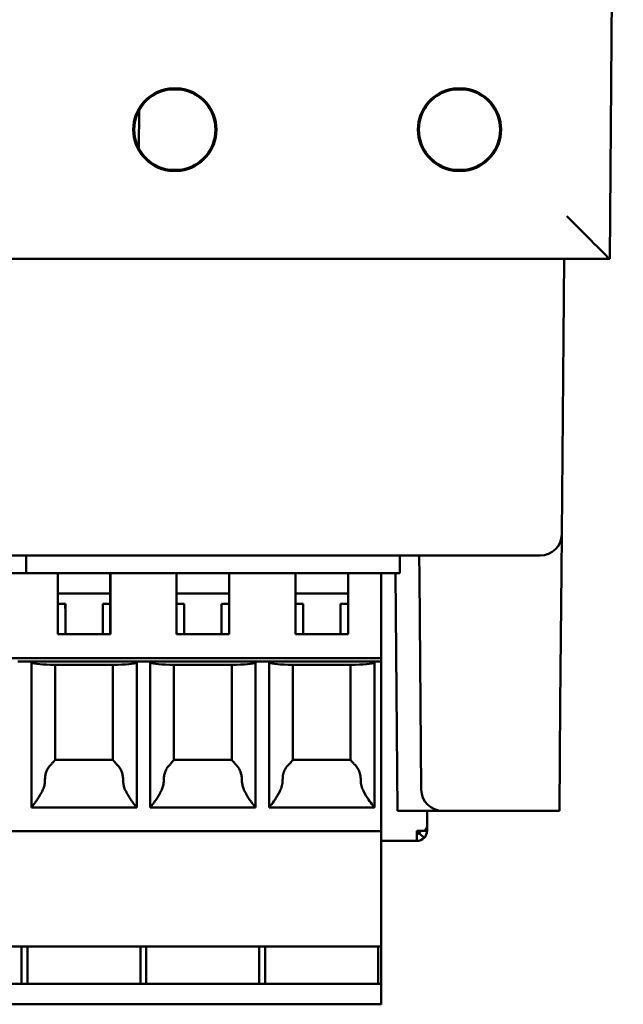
# Model space of a CAD drawing. Header units: inches. Extents: x 2.1 to 23.1, y 0.4 to 17.8.
# Tile 11 of 15: x 10.558 to 11.257, y 13.446 to 14.588. Entities that reach past the tile are written whole.
import ezdxf

# ---------------------------------------------------------------- set-up
doc = ezdxf.new("R2010")
doc.units = ezdxf.units.IN
doc.header["$LTSCALE"] = 0.8
doc.header["$MEASUREMENT"] = 0
doc.layers.add('Visible (ANSI)', color=7, linetype='Continuous', lineweight=50)

msp = doc.modelspace()

# ---------------------------------------------------------------- linework, layer by layer
at = {"layer": 'Visible (ANSI)'}
for p, q in [((11.2416, 14.3102), (11.2574, 16.1212)), ((10.7311, 14.5079), (10.7439, 14.5079)), ((10.7439, 14.5069), (10.7311, 14.5069)), ((11.0611, 14.5079), (11.0739, 14.5079)), ((11.0739, 14.5069), (11.0611, 14.5069)), ((10.6963, 14.483), (10.6959, 14.4381)), ((10.7311, 14.4135), (10.7439, 14.4135)), ((10.7439, 14.4124), (10.7311, 14.4124)), ((11.0611, 14.4135), (11.0739, 14.4135)), ((11.0739, 14.4124), (11.0611, 14.4124)), ((9.8732, 14.3102), (11.2416, 14.3102)), ((11.1861, 13.991), (11.1889, 14.3102)), ((11.2416, 14.3102), (11.2416, 14.3102)), ((11.1857, 13.9479), (11.1861, 13.991)), ((9.9787, 13.9662), (11.1361, 13.9662)), ((10.5653, 13.9662), (10.5653, 13.9458)), ((10.5653, 13.9458), (10.5653, 13.9662)), ((10.9983, 13.9458), (10.9983, 13.9662)), ((11.0208, 13.9662), (11.021, 13.9414)), ((11.1611, 13.9662), (11.1361, 13.9662)), ((10.525, 13.9458), (10.6017, 13.9458)), ((10.6017, 13.9458), (10.6627, 13.9458)), ((10.6627, 13.9458), (10.6628, 13.9458)), ((10.6627, 13.9222), (10.6627, 13.9458)), ((10.7395, 13.9458), (10.6628, 13.9458)), ((10.7395, 13.9458), (10.8005, 13.9458)), ((10.8005, 13.9458), (10.8005, 13.9458)), ((10.8005, 13.9222), (10.8005, 13.9458)), ((10.8773, 13.9458), (10.8005, 13.9458)), ((10.8773, 13.9458), (10.9383, 13.9458)), ((10.9383, 13.9458), (10.9383, 13.9458)), ((10.9383, 13.9458), (10.9383, 13.9222)), ((10.9767, 13.9458), (10.9383, 13.9458)), ((10.9767, 13.9458), (10.9983, 13.9458)), ((10.9934, 13.9458), (10.9958, 13.6702)), ((11.1857, 13.9479), (11.1844, 13.7941)), ((10.6017, 13.8749), (10.6017, 13.934)), ((10.6628, 13.934), (10.6628, 13.8749)), ((10.7395, 13.8749), (10.7395, 13.934)), ((10.8006, 13.934), (10.8006, 13.8749)), ((10.8773, 13.8749), (10.8773, 13.934)), ((10.9384, 13.934), (10.9384, 13.8749)), ((10.9767, 13.8473), (10.9767, 13.934)), ((11.021, 13.9414), (11.0223, 13.7941)), ((10.6627, 13.9222), (10.6017, 13.9222)), ((10.6627, 13.9103), (10.6627, 13.9222)), ((10.8005, 13.9222), (10.7395, 13.9222)), ((10.8005, 13.9103), (10.8005, 13.9222)), ((10.9383, 13.9222), (10.8773, 13.9222)), ((10.9383, 13.9103), (10.9383, 13.9222)), ((10.6106, 13.9103), (10.6017, 13.9103)), ((10.6106, 13.8749), (10.6106, 13.9103)), ((10.6627, 13.9103), (10.6539, 13.9103)), ((10.6627, 13.8749), (10.6627, 13.9103)), ((10.7484, 13.9103), (10.7395, 13.9103)), ((10.7484, 13.8749), (10.7484, 13.9103)), ((10.8005, 13.9103), (10.7917, 13.9103)), ((10.8005, 13.8749), (10.8005, 13.9103)), ((10.8862, 13.9103), (10.8773, 13.9103)), ((10.8862, 13.9103), (10.8862, 13.8749)), ((10.9383, 13.9103), (10.9295, 13.9103)), ((10.9383, 13.8749), (10.9383, 13.9103)), ((10.6628, 13.8749), (10.6017, 13.8749)), ((10.8006, 13.8749), (10.7395, 13.8749)), ((10.9384, 13.8749), (10.8773, 13.8749)), ((10.15, 13.8473), (10.9767, 13.8473)), ((10.5712, 13.8434), (10.5555, 13.8434)), ((10.5712, 13.6741), (10.5712, 13.8434)), ((10.5712, 13.8434), (10.6932, 13.8434)), ((10.6932, 13.8434), (10.6933, 13.8434)), ((10.6932, 13.8424), (10.6932, 13.8434)), ((10.709, 13.8434), (10.6933, 13.8434)), ((10.6933, 13.8434), (10.6933, 13.6741)), ((10.709, 13.6741), (10.709, 13.8434)), ((10.709, 13.8434), (10.831, 13.8434)), ((10.831, 13.8434), (10.8311, 13.8434)), ((10.831, 13.8424), (10.831, 13.8434)), ((10.8468, 13.8434), (10.8311, 13.8434)), ((10.8311, 13.8434), (10.8311, 13.6741)), ((10.8468, 13.6741), (10.8468, 13.8434)), ((10.8468, 13.8434), (10.9688, 13.8434)), ((10.9688, 13.8434), (10.9689, 13.8434)), ((10.9688, 13.8424), (10.9688, 13.8434)), ((10.9767, 13.8434), (10.9689, 13.8434)), ((10.9689, 13.8434), (10.9689, 13.6741)), ((10.9767, 13.8473), (10.9767, 13.8434)), ((10.9767, 13.6544), (10.9767, 13.8434)), ((10.671, 13.8395), (10.5934, 13.8395)), ((10.5987, 13.8395), (10.5987, 13.7292)), ((10.6656, 13.8395), (10.6656, 13.7292)), ((10.8088, 13.8395), (10.7312, 13.8395)), ((10.7365, 13.8395), (10.7365, 13.7292)), ((10.8034, 13.8395), (10.8034, 13.7292)), ((10.9466, 13.8395), (10.869, 13.8395)), ((10.8743, 13.8395), (10.8743, 13.7292)), ((10.9412, 13.8395), (10.9412, 13.7292)), ((11.0231, 13.695), (11.0223, 13.7941)), ((11.1844, 13.7941), (11.1833, 13.6702)), ((10.5987, 13.7292), (10.6656, 13.7292)), ((10.7365, 13.7292), (10.8034, 13.7292)), ((10.8743, 13.7292), (10.9412, 13.7292)), ((10.6933, 13.6741), (10.5712, 13.6741)), ((10.8311, 13.6741), (10.709, 13.6741)), ((10.8468, 13.6741), (10.9689, 13.6741)), ((11.0481, 13.6702), (10.9958, 13.6702)), ((11.0299, 13.6522), (11.0299, 13.6702)), ((11.0481, 13.6702), (11.1833, 13.6702)), ((10.9767, 13.6466), (10.15, 13.6466)), ((10.9766, 13.5127), (10.9767, 13.6466)), ((11.0181, 13.6471), (11.0265, 13.6471)), ((11.0265, 13.6471), (11.0299, 13.6471)), ((11.0299, 13.6519), (11.0299, 13.6471)), ((11.0181, 13.6353), (10.9767, 13.6353)), ((11.0265, 13.6387), (11.0209, 13.6443)), ((10.9766, 13.5127), (10.1499, 13.5127)), ((10.5598, 13.5127), (10.5598, 13.4694)), ((10.5666, 13.5127), (10.5666, 13.4694)), ((10.6976, 13.5127), (10.6976, 13.4694)), ((10.7044, 13.5127), (10.7044, 13.4694)), ((10.8354, 13.5127), (10.8354, 13.4694)), ((10.8422, 13.5127), (10.8422, 13.4694)), ((10.9732, 13.5127), (10.9732, 13.4694)), ((10.9766, 13.5127), (10.9766, 13.4694)), ((10.9767, 13.4694), (10.1499, 13.4694)), ((10.9767, 13.4694), (10.9767, 13.4536)), ((10.9766, 13.4458), (10.1499, 13.4458))]:
    msp.add_line(p, q, dxfattribs=at)
for centre, radius, start, end in [((10.7375, 14.4602), 0.0482, 97.6773, 262.3239), ((10.7375, 14.4602), 0.0471, 97.7615, 262.2396), ((10.7375, 14.4602), 0.0482, 277.6761, 82.3227), ((10.7375, 14.4602), 0.0471, 277.7604, 82.2385), ((11.0675, 14.4602), 0.0482, 97.6773, 262.3239), ((11.0675, 14.4602), 0.0471, 97.7615, 262.2396), ((11.0675, 14.4602), 0.0482, 277.6761, 82.3227), ((11.0675, 14.4602), 0.0471, 277.7604, 82.2385), ((11.1611, 13.9912), 0.025, 270, 359.5), ((11.0481, 13.6952), 0.025, 180.5, 270), ((11.0175, 13.6471), 0.00394, 279.0486, 360), ((11.0181, 13.6471), 0.00394, 270.1549, 315)]:
    msp.add_arc(centre, radius, start, end, dxfattribs=at)
for centre, major_axis, ratio, start_param, end_param in [((11.192, 14.3602), (-0.0496, 0.05), 0.004363, 1.575198, 3.137267), ((10.6017, 13.934), (0, 0.0118), 0.000956, 4.712389, 6.283185), ((10.6628, 13.934), (0, 0.0118), 0.000956, 4.712389, 6.283185), ((10.7395, 13.934), (0, 0.0118), 0.000956, 4.712389, 6.283185), ((10.8005, 13.934), (0, 0.0118), 0.000956, 4.712389, 6.283185), ((10.8773, 13.934), (0, 0.0118), 0.000956, 4.712389, 6.283185), ((10.9383, 13.934), (0, 0.0118), 0.000956, 4.712389, 6.283185), ((10.9767, 13.934), (0, 0.0118), 0.000956, 4.712389, 6.283185), ((10.6105, 13.8722), (0, -0.0539), 0.000956, 1.62099, 2.356195), ((10.6538, 13.8722), (0, 0.0539), 0.000956, 4.762582, 5.497787), ((10.7483, 13.8722), (0, -0.0539), 0.000956, 1.62099, 2.356195), ((10.7916, 13.8722), (0, 0.0539), 0.000956, 4.762582, 5.497787), ((10.8861, 13.8722), (0, -0.0539), 0.000956, 1.62099, 2.356195), ((10.9294, 13.8722), (0, 0.0539), 0.000956, 4.762582, 5.497787), ((10.6106, 13.8424), (-0.0394, 0), 0.083333, 0.043732, 1.118807), ((10.6539, 13.8424), (-0.0394, 0), 0.083333, 2.020861, 3.14063), ((10.7484, 13.8424), (-0.0394, 0), 0.083333, 0.043732, 1.118807), ((10.7917, 13.8424), (-0.0394, 0), 0.083333, 2.020861, 3.14063), ((10.8861, 13.8424), (-0.0394, 0), 0.083333, 0.043732, 1.118807), ((10.9295, 13.8424), (-0.0394, 0), 0.083333, 2.020861, 3.14063), ((10.6656, 13.7214), (0, 0.00787), 0.000956, 6.237525, 6.238482), ((10.8034, 13.7214), (0, 0.00787), 0.000956, 6.237525, 6.238482), ((10.9412, 13.7214), (0, 0.00787), 0.000956, 6.237525, 6.238482), ((10.9767, 13.6544), (0, -0.00787), 0.000956, 0, 1.570796), ((11.0181, 13.6471), (0, -0.0118), 0.000956, 0, 1.570796), ((11.0181, 13.6471), (0, -0.0118), 1, 0, 0.785398), ((10.9766, 13.4536), (0, -0.00787), 0.000956, 0, 1.570796)]:
    msp.add_ellipse(centre, major_axis=major_axis, ratio=ratio, start_param=start_param, end_param=end_param, dxfattribs=at)
for points, weights in [([(10.7311, 14.5079), (10.7311, 14.5074), (10.7311, 14.5069)], [1.00000000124, 1.00000000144, 1.00000000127]), ([(10.7439, 14.5079), (10.7439, 14.5074), (10.7439, 14.5069)], [1.00000000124, 1.00000000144, 1.00000000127]), ([(11.0611, 14.5079), (11.0611, 14.5074), (11.0611, 14.5069)], [1.00000000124, 1.00000000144, 1.00000000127]), ([(11.0739, 14.5079), (11.0739, 14.5074), (11.0739, 14.5069)], [1.00000000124, 1.00000000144, 1.00000000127]), ([(10.7311, 14.4124), (10.7311, 14.413), (10.7311, 14.4135)], [1.00000000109, 1.00000000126, 1.00000000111]), ([(10.7439, 14.4124), (10.7439, 14.413), (10.7439, 14.4135)], [1.00000000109, 1.00000000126, 1.00000000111]), ([(11.0611, 14.4124), (11.0611, 14.413), (11.0611, 14.4135)], [1.00000000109, 1.00000000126, 1.00000000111]), ([(11.0739, 14.4124), (11.0739, 14.413), (11.0739, 14.4135)], [1.00000000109, 1.00000000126, 1.00000000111])]:
    msp.add_rational_spline(points, weights, degree=2, dxfattribs=at)
for points, knots in [([(10.5987, 13.7292), (10.5987, 13.7292), (10.5987, 13.7292), (10.5987, 13.7292), (10.5986, 13.7291), (10.5986, 13.7291), (10.5986, 13.729), (10.5985, 13.7289), (10.5984, 13.7289), (10.5984, 13.7288), (10.5983, 13.7287), (10.5982, 13.7286), (10.5981, 13.7285), (10.598, 13.7283), (10.5979, 13.7282), (10.5977, 13.728), (10.5976, 13.7279), (10.5974, 13.7277), (10.5972, 13.7275), (10.5971, 13.7273), (10.5969, 13.7271), (10.5967, 13.7269), (10.5965, 13.7266), (10.5962, 13.7264), (10.596, 13.7261), (10.5958, 13.7258), (10.5955, 13.7255), (10.5952, 13.7252)], [0.0010987, 0.0010987, 0.0010987, 0.0010987, 0.1111111, 0.1111111, 0.1111111, 0.2222222, 0.2222222, 0.2222222, 0.3333333, 0.3333333, 0.3333333, 0.4444444, 0.4444444, 0.4444444, 0.5555556, 0.5555556, 0.5555556, 0.6666667, 0.6666667, 0.6666667, 0.7777778, 0.7777778, 0.7777778, 0.8888889, 0.8888889, 0.8888889, 1, 1, 1, 1]), ([(10.6691, 13.7252), (10.6689, 13.7255), (10.6686, 13.7258), (10.6684, 13.7261), (10.6681, 13.7264), (10.6679, 13.7266), (10.6677, 13.7269), (10.6675, 13.7271), (10.6673, 13.7273), (10.6671, 13.7275), (10.6669, 13.7277), (10.6668, 13.7279), (10.6666, 13.728), (10.6665, 13.7282), (10.6664, 13.7283), (10.6663, 13.7285), (10.6662, 13.7286), (10.6661, 13.7287), (10.666, 13.7288), (10.6659, 13.7289), (10.6658, 13.7289), (10.6658, 13.729), (10.6657, 13.7291), (10.6657, 13.7291), (10.6657, 13.7292), (10.6656, 13.7292), (10.6656, 13.7292), (10.6656, 13.7292)], [0, 0, 0, 0, 0.111111, 0.111111, 0.111111, 0.222222, 0.222222, 0.222222, 0.333333, 0.333333, 0.333333, 0.444444, 0.444444, 0.444444, 0.555556, 0.555556, 0.555556, 0.666667, 0.666667, 0.666667, 0.777778, 0.777778, 0.777778, 0.888889, 0.888889, 0.888889, 1, 1, 1, 1]), ([(10.7365, 13.7292), (10.7365, 13.7292), (10.7365, 13.7292), (10.7365, 13.7292), (10.7364, 13.7291), (10.7364, 13.7291), (10.7364, 13.729), (10.7363, 13.7289), (10.7362, 13.7289), (10.7362, 13.7288), (10.7361, 13.7287), (10.736, 13.7286), (10.7359, 13.7285), (10.7358, 13.7283), (10.7357, 13.7282), (10.7355, 13.728), (10.7354, 13.7279), (10.7352, 13.7277), (10.735, 13.7275), (10.7349, 13.7273), (10.7347, 13.7271), (10.7345, 13.7269), (10.7343, 13.7266), (10.734, 13.7264), (10.7338, 13.7261), (10.7336, 13.7258), (10.7333, 13.7255), (10.733, 13.7252)], [0.0010987, 0.0010987, 0.0010987, 0.0010987, 0.1111111, 0.1111111, 0.1111111, 0.2222222, 0.2222222, 0.2222222, 0.3333333, 0.3333333, 0.3333333, 0.4444444, 0.4444444, 0.4444444, 0.5555556, 0.5555556, 0.5555556, 0.6666667, 0.6666667, 0.6666667, 0.7777778, 0.7777778, 0.7777778, 0.8888889, 0.8888889, 0.8888889, 1, 1, 1, 1]), ([(10.8069, 13.7252), (10.8066, 13.7255), (10.8064, 13.7258), (10.8062, 13.7261), (10.8059, 13.7264), (10.8057, 13.7266), (10.8055, 13.7269), (10.8053, 13.7271), (10.8051, 13.7273), (10.8049, 13.7275), (10.8047, 13.7277), (10.8046, 13.7279), (10.8044, 13.728), (10.8043, 13.7282), (10.8042, 13.7283), (10.8041, 13.7285), (10.8039, 13.7286), (10.8039, 13.7287), (10.8038, 13.7288), (10.8037, 13.7289), (10.8036, 13.7289), (10.8036, 13.729), (10.8035, 13.7291), (10.8035, 13.7291), (10.8035, 13.7292), (10.8034, 13.7292), (10.8034, 13.7292), (10.8034, 13.7292)], [0, 0, 0, 0, 0.111111, 0.111111, 0.111111, 0.222222, 0.222222, 0.222222, 0.333333, 0.333333, 0.333333, 0.444444, 0.444444, 0.444444, 0.555556, 0.555556, 0.555556, 0.666667, 0.666667, 0.666667, 0.777778, 0.777778, 0.777778, 0.888889, 0.888889, 0.888889, 1, 1, 1, 1]), ([(10.8743, 13.7292), (10.8743, 13.7292), (10.8743, 13.7292), (10.8742, 13.729), (10.8739, 13.7286), (10.873, 13.7277), (10.8724, 13.727), (10.8715, 13.726), (10.8712, 13.7256), (10.8708, 13.7252)], [-0.24110489, -0.24110489, -0.24110489, -0.24110489, -0.23902387, -0.23902387, -0.23139114, -0.23139114, -0.22375841, -0.22375841, -0.21923274, -0.21923274, -0.21923274, -0.21923274]), ([(10.9447, 13.7252), (10.9443, 13.7256), (10.944, 13.726), (10.9431, 13.727), (10.9425, 13.7277), (10.9417, 13.7286), (10.9414, 13.729), (10.9412, 13.7292), (10.9412, 13.7292), (10.9412, 13.7292)], [-0.05745625, -0.05745625, -0.05745625, -0.05745625, -0.05293059, -0.05293059, -0.04529786, -0.04529786, -0.03766513, -0.03766513, -0.03556537, -0.03556537, -0.03556537, -0.03556537]), ([(10.5941, 13.724), (10.5936, 13.7235), (10.5931, 13.723), (10.5926, 13.7225), (10.5922, 13.722), (10.5917, 13.7214), (10.5913, 13.7208), (10.5909, 13.7203), (10.5905, 13.7197), (10.5901, 13.719), (10.5898, 13.7184), (10.5894, 13.7177), (10.5891, 13.7171), (10.5888, 13.7164), (10.5886, 13.7157), (10.5883, 13.715), (10.5881, 13.7143), (10.5879, 13.7135), (10.5877, 13.7128), (10.5875, 13.7121), (10.5874, 13.7113), (10.5872, 13.7105), (10.5871, 13.7098), (10.587, 13.709), (10.587, 13.7082), (10.5869, 13.7074), (10.5869, 13.7066), (10.5869, 13.7058)], [0, 0, 0, 0, 0.111111, 0.111111, 0.111111, 0.222222, 0.222222, 0.222222, 0.333333, 0.333333, 0.333333, 0.444444, 0.444444, 0.444444, 0.555556, 0.555556, 0.555556, 0.666667, 0.666667, 0.666667, 0.777778, 0.777778, 0.777778, 0.888889, 0.888889, 0.888889, 1, 1, 1, 1]), ([(10.6702, 13.724), (10.6708, 13.7235), (10.6713, 13.723), (10.6717, 13.7225), (10.6722, 13.722), (10.6727, 13.7214), (10.6731, 13.7208), (10.6735, 13.7203), (10.6739, 13.7197), (10.6742, 13.719), (10.6746, 13.7184), (10.6749, 13.7177), (10.6752, 13.7171), (10.6755, 13.7164), (10.6758, 13.7157), (10.676, 13.715), (10.6763, 13.7143), (10.6765, 13.7135), (10.6767, 13.7128), (10.6769, 13.7121), (10.677, 13.7113), (10.6771, 13.7105), (10.6772, 13.7098), (10.6773, 13.709), (10.6774, 13.7082), (10.6774, 13.7074), (10.6775, 13.7066), (10.6775, 13.7058)], [0, 0, 0, 0, 0.111111, 0.111111, 0.111111, 0.222222, 0.222222, 0.222222, 0.333333, 0.333333, 0.333333, 0.444444, 0.444444, 0.444444, 0.555556, 0.555556, 0.555556, 0.666667, 0.666667, 0.666667, 0.777778, 0.777778, 0.777778, 0.888889, 0.888889, 0.888889, 1, 1, 1, 1]), ([(10.7319, 13.724), (10.7314, 13.7235), (10.7309, 13.723), (10.7304, 13.7225), (10.7299, 13.722), (10.7295, 13.7214), (10.7291, 13.7208), (10.7287, 13.7203), (10.7283, 13.7197), (10.7279, 13.719), (10.7276, 13.7184), (10.7272, 13.7177), (10.7269, 13.7171), (10.7266, 13.7164), (10.7264, 13.7157), (10.7261, 13.715), (10.7259, 13.7143), (10.7257, 13.7135), (10.7255, 13.7128), (10.7253, 13.7121), (10.7252, 13.7113), (10.725, 13.7105), (10.7249, 13.7098), (10.7248, 13.709), (10.7248, 13.7082), (10.7247, 13.7074), (10.7247, 13.7066), (10.7247, 13.7058)], [0, 0, 0, 0, 0.111111, 0.111111, 0.111111, 0.222222, 0.222222, 0.222222, 0.333333, 0.333333, 0.333333, 0.444444, 0.444444, 0.444444, 0.555556, 0.555556, 0.555556, 0.666667, 0.666667, 0.666667, 0.777778, 0.777778, 0.777778, 0.888889, 0.888889, 0.888889, 1, 1, 1, 1]), ([(10.808, 13.724), (10.8086, 13.7235), (10.8091, 13.723), (10.8095, 13.7225), (10.81, 13.722), (10.8104, 13.7214), (10.8109, 13.7208), (10.8113, 13.7203), (10.8117, 13.7197), (10.812, 13.719), (10.8124, 13.7184), (10.8127, 13.7177), (10.813, 13.7171), (10.8133, 13.7164), (10.8136, 13.7157), (10.8138, 13.715), (10.8141, 13.7143), (10.8143, 13.7135), (10.8145, 13.7128), (10.8147, 13.7121), (10.8148, 13.7113), (10.8149, 13.7105), (10.815, 13.7098), (10.8151, 13.709), (10.8152, 13.7082), (10.8152, 13.7074), (10.8153, 13.7066), (10.8153, 13.7058)], [0, 0, 0, 0, 0.111111, 0.111111, 0.111111, 0.222222, 0.222222, 0.222222, 0.333333, 0.333333, 0.333333, 0.444444, 0.444444, 0.444444, 0.555556, 0.555556, 0.555556, 0.666667, 0.666667, 0.666667, 0.777778, 0.777778, 0.777778, 0.888889, 0.888889, 0.888889, 1, 1, 1, 1]), ([(10.8697, 13.724), (10.8681, 13.7225), (10.8665, 13.7205), (10.8645, 13.7168), (10.8637, 13.7148), (10.8627, 13.7104), (10.8625, 13.7082), (10.8625, 13.706), (10.8625, 13.7059), (10.8625, 13.7058)], [0.04440082, 0.04440082, 0.04440082, 0.04440082, 0.06179062, 0.06179062, 0.07761466, 0.07761466, 0.0934387, 0.0934387, 0.09413737, 0.09413737, 0.09413737, 0.09413737]), ([(10.9458, 13.724), (10.9465, 13.7234), (10.9471, 13.7227), (10.9477, 13.722), (10.9483, 13.7213), (10.9489, 13.7206), (10.9493, 13.7198), (10.9498, 13.719), (10.9503, 13.7182), (10.9507, 13.7174), (10.9511, 13.7165), (10.9514, 13.7156), (10.9517, 13.7147), (10.952, 13.7138), (10.9523, 13.7128), (10.9525, 13.7118), (10.9527, 13.7109), (10.9528, 13.7099), (10.9529, 13.7089), (10.953, 13.7079), (10.9531, 13.7069), (10.953, 13.7058)], [0, 0, 0, 0, 0.142857, 0.142857, 0.142857, 0.285714, 0.285714, 0.285714, 0.428571, 0.428571, 0.428571, 0.571429, 0.571429, 0.571429, 0.714286, 0.714286, 0.714286, 0.857143, 0.857143, 0.857143, 1, 1, 1, 1]), ([(10.5869, 13.7058), (10.5869, 13.7052), (10.5869, 13.7045), (10.5868, 13.7038), (10.5868, 13.7031), (10.5867, 13.7025), (10.5866, 13.7018), (10.5865, 13.7011), (10.5863, 13.7004), (10.5862, 13.6996), (10.586, 13.6989), (10.5858, 13.6982), (10.5855, 13.6974), (10.5853, 13.6966), (10.585, 13.6958), (10.5846, 13.695), (10.5843, 13.6942), (10.5839, 13.6934), (10.5835, 13.6925), (10.5831, 13.6917), (10.5826, 13.6908), (10.5822, 13.6899), (10.5817, 13.6891), (10.5812, 13.6882), (10.5807, 13.6874), (10.5802, 13.6865), (10.5796, 13.6857), (10.5791, 13.6849), (10.5786, 13.6842), (10.5781, 13.6834), (10.5776, 13.6827), (10.5772, 13.682), (10.5767, 13.6814), (10.5763, 13.6808), (10.5758, 13.6802), (10.5754, 13.6796), (10.5751, 13.6791), (10.5747, 13.6786), (10.5743, 13.6782), (10.574, 13.6777), (10.5737, 13.6773), (10.5734, 13.6769), (10.5731, 13.6766), (10.5729, 13.6762), (10.5726, 13.6759), (10.5724, 13.6757), (10.5722, 13.6754), (10.572, 13.6752), (10.5719, 13.675), (10.5717, 13.6748), (10.5716, 13.6746), (10.5715, 13.6745), (10.5714, 13.6744), (10.5713, 13.6743), (10.5713, 13.6742), (10.5712, 13.6742), (10.5712, 13.6742), (10.5712, 13.6742)], [0, 0, 0, 0, 0.0526316, 0.0526316, 0.0526316, 0.1052632, 0.1052632, 0.1052632, 0.1578947, 0.1578947, 0.1578947, 0.2105263, 0.2105263, 0.2105263, 0.2631579, 0.2631579, 0.2631579, 0.3157895, 0.3157895, 0.3157895, 0.3684211, 0.3684211, 0.3684211, 0.4210526, 0.4210526, 0.4210526, 0.4736842, 0.4736842, 0.4736842, 0.5263158, 0.5263158, 0.5263158, 0.5789474, 0.5789474, 0.5789474, 0.6315789, 0.6315789, 0.6315789, 0.6842105, 0.6842105, 0.6842105, 0.7368421, 0.7368421, 0.7368421, 0.7894737, 0.7894737, 0.7894737, 0.8421053, 0.8421053, 0.8421053, 0.8947368, 0.8947368, 0.8947368, 0.9473684, 0.9473684, 0.9473684, 0.9621154, 0.9621154, 0.9621154, 0.9621154]), ([(10.6775, 13.7058), (10.6775, 13.7052), (10.6775, 13.7045), (10.6775, 13.7038), (10.6776, 13.7031), (10.6777, 13.7025), (10.6778, 13.7018), (10.6779, 13.7011), (10.678, 13.7004), (10.6782, 13.6996), (10.6784, 13.6989), (10.6786, 13.6982), (10.6788, 13.6974), (10.6791, 13.6966), (10.6794, 13.6958), (10.6797, 13.695), (10.6801, 13.6942), (10.6804, 13.6934), (10.6809, 13.6925), (10.6813, 13.6917), (10.6817, 13.6908), (10.6822, 13.6899), (10.6827, 13.6891), (10.6832, 13.6882), (10.6837, 13.6874), (10.6842, 13.6865), (10.6847, 13.6857), (10.6852, 13.6849), (10.6857, 13.6842), (10.6863, 13.6834), (10.6867, 13.6827), (10.6872, 13.682), (10.6877, 13.6814), (10.6881, 13.6808), (10.6885, 13.6802), (10.689, 13.6796), (10.6893, 13.6791), (10.6897, 13.6786), (10.6901, 13.6782), (10.6904, 13.6777), (10.6907, 13.6773), (10.691, 13.6769), (10.6913, 13.6766), (10.6915, 13.6762), (10.6918, 13.6759), (10.692, 13.6757), (10.6922, 13.6754), (10.6924, 13.6752), (10.6925, 13.675), (10.6927, 13.6748), (10.6928, 13.6746), (10.6929, 13.6745), (10.693, 13.6744), (10.6931, 13.6743), (10.6932, 13.6742), (10.6932, 13.6742), (10.6932, 13.6741), (10.6932, 13.6741)], [0, 0, 0, 0, 0.052632, 0.052632, 0.052632, 0.105263, 0.105263, 0.105263, 0.157895, 0.157895, 0.157895, 0.210526, 0.210526, 0.210526, 0.263158, 0.263158, 0.263158, 0.315789, 0.315789, 0.315789, 0.368421, 0.368421, 0.368421, 0.421053, 0.421053, 0.421053, 0.473684, 0.473684, 0.473684, 0.526316, 0.526316, 0.526316, 0.578947, 0.578947, 0.578947, 0.631579, 0.631579, 0.631579, 0.684211, 0.684211, 0.684211, 0.736842, 0.736842, 0.736842, 0.789474, 0.789474, 0.789474, 0.842105, 0.842105, 0.842105, 0.894737, 0.894737, 0.894737, 0.947368, 0.947368, 0.947368, 1, 1, 1, 1]), ([(10.7247, 13.7058), (10.7247, 13.7052), (10.7247, 13.7045), (10.7246, 13.7038), (10.7246, 13.7031), (10.7245, 13.7025), (10.7244, 13.7018), (10.7243, 13.7011), (10.7241, 13.7004), (10.724, 13.6996), (10.7238, 13.6989), (10.7236, 13.6982), (10.7233, 13.6974), (10.7231, 13.6966), (10.7228, 13.6958), (10.7224, 13.695), (10.7221, 13.6942), (10.7217, 13.6934), (10.7213, 13.6925), (10.7209, 13.6917), (10.7204, 13.6908), (10.72, 13.6899), (10.7195, 13.6891), (10.719, 13.6882), (10.7185, 13.6874), (10.718, 13.6865), (10.7174, 13.6857), (10.7169, 13.6849), (10.7164, 13.6842), (10.7159, 13.6834), (10.7154, 13.6827), (10.715, 13.682), (10.7145, 13.6814), (10.7141, 13.6808), (10.7136, 13.6802), (10.7132, 13.6796), (10.7128, 13.6791), (10.7125, 13.6786), (10.7121, 13.6782), (10.7118, 13.6777), (10.7115, 13.6773), (10.7112, 13.6769), (10.7109, 13.6766), (10.7107, 13.6762), (10.7104, 13.6759), (10.7102, 13.6757), (10.71, 13.6754), (10.7098, 13.6752), (10.7097, 13.675), (10.7095, 13.6748), (10.7094, 13.6746), (10.7093, 13.6745), (10.7092, 13.6744), (10.7091, 13.6743), (10.7091, 13.6742), (10.709, 13.6742), (10.709, 13.6742), (10.709, 13.6742)], [0, 0, 0, 0, 0.0526316, 0.0526316, 0.0526316, 0.1052632, 0.1052632, 0.1052632, 0.1578947, 0.1578947, 0.1578947, 0.2105263, 0.2105263, 0.2105263, 0.2631579, 0.2631579, 0.2631579, 0.3157895, 0.3157895, 0.3157895, 0.3684211, 0.3684211, 0.3684211, 0.4210526, 0.4210526, 0.4210526, 0.4736842, 0.4736842, 0.4736842, 0.5263158, 0.5263158, 0.5263158, 0.5789474, 0.5789474, 0.5789474, 0.6315789, 0.6315789, 0.6315789, 0.6842105, 0.6842105, 0.6842105, 0.7368421, 0.7368421, 0.7368421, 0.7894737, 0.7894737, 0.7894737, 0.8421053, 0.8421053, 0.8421053, 0.8947368, 0.8947368, 0.8947368, 0.9473684, 0.9473684, 0.9473684, 0.9621154, 0.9621154, 0.9621154, 0.9621154]), ([(10.8153, 13.7058), (10.8152, 13.7052), (10.8153, 13.7045), (10.8153, 13.7038), (10.8154, 13.7031), (10.8155, 13.7025), (10.8156, 13.7018), (10.8157, 13.7011), (10.8158, 13.7004), (10.816, 13.6996), (10.8162, 13.6989), (10.8164, 13.6982), (10.8166, 13.6974), (10.8169, 13.6966), (10.8172, 13.6958), (10.8175, 13.695), (10.8179, 13.6942), (10.8182, 13.6934), (10.8186, 13.6925), (10.8191, 13.6917), (10.8195, 13.6908), (10.82, 13.6899), (10.8205, 13.6891), (10.821, 13.6882), (10.8215, 13.6874), (10.822, 13.6865), (10.8225, 13.6857), (10.823, 13.6849), (10.8235, 13.6842), (10.824, 13.6834), (10.8245, 13.6827), (10.825, 13.682), (10.8255, 13.6814), (10.8259, 13.6808), (10.8263, 13.6802), (10.8268, 13.6796), (10.8271, 13.6791), (10.8275, 13.6786), (10.8279, 13.6782), (10.8282, 13.6777), (10.8285, 13.6773), (10.8288, 13.6769), (10.8291, 13.6766), (10.8293, 13.6762), (10.8296, 13.6759), (10.8298, 13.6757), (10.83, 13.6754), (10.8302, 13.6752), (10.8303, 13.675), (10.8305, 13.6748), (10.8306, 13.6746), (10.8307, 13.6745), (10.8308, 13.6744), (10.8309, 13.6743), (10.831, 13.6742), (10.831, 13.6742), (10.831, 13.6741), (10.831, 13.6741)], [0, 0, 0, 0, 0.052632, 0.052632, 0.052632, 0.105263, 0.105263, 0.105263, 0.157895, 0.157895, 0.157895, 0.210526, 0.210526, 0.210526, 0.263158, 0.263158, 0.263158, 0.315789, 0.315789, 0.315789, 0.368421, 0.368421, 0.368421, 0.421053, 0.421053, 0.421053, 0.473684, 0.473684, 0.473684, 0.526316, 0.526316, 0.526316, 0.578947, 0.578947, 0.578947, 0.631579, 0.631579, 0.631579, 0.684211, 0.684211, 0.684211, 0.736842, 0.736842, 0.736842, 0.789474, 0.789474, 0.789474, 0.842105, 0.842105, 0.842105, 0.894737, 0.894737, 0.894737, 0.947368, 0.947368, 0.947368, 1, 1, 1, 1]), ([(10.8625, 13.7058), (10.8625, 13.7058), (10.8625, 13.7057), (10.8625, 13.7035), (10.8622, 13.7013), (10.8611, 13.6972), (10.8604, 13.6952), (10.8577, 13.6895), (10.8555, 13.6861), (10.8518, 13.6807), (10.85, 13.6783), (10.8477, 13.6752), (10.847, 13.6744), (10.8468, 13.6742)], [-0.2589731, -0.2589731, -0.2589731, -0.2589731, -0.2584119, -0.2584119, -0.2420061, -0.2420061, -0.2256002, -0.2256002, -0.1927884, -0.1927884, -0.1609972, -0.1609972, -0.1336558, -0.1336558, -0.1336558, -0.1336558]), ([(10.953, 13.7058), (10.953, 13.7058), (10.953, 13.7057), (10.953, 13.7035), (10.9534, 13.7013), (10.9544, 13.6972), (10.9552, 13.6952), (10.9578, 13.6895), (10.96, 13.6861), (10.9637, 13.6807), (10.9655, 13.6783), (10.9681, 13.675), (10.9688, 13.6741), (10.9688, 13.6741)], [-0.2589731, -0.2589731, -0.2589731, -0.2589731, -0.2584119, -0.2584119, -0.2420061, -0.2420061, -0.2256002, -0.2256002, -0.1927884, -0.1927884, -0.1609972, -0.1609972, -0.129206, -0.129206, -0.129206, -0.129206]), ([(11.0209, 13.6443), (11.0213, 13.6446), (11.0216, 13.6451), (11.022, 13.646), (11.0221, 13.6465), (11.0221, 13.6471)], [-0.01526468, -0.01526468, -0.01526468, -0.01526468, -0.00763234, -0.00763234, 0, 0, 0, 0])]:
    msp.add_open_spline(points, degree=3, knots=knots, dxfattribs=at)
for points in [[(10.5952, 13.7252), (10.5949, 13.7248), (10.5945, 13.7244), (10.5941, 13.724)], [(10.6691, 13.7252), (10.6695, 13.7248), (10.6698, 13.7244), (10.6702, 13.724)], [(10.733, 13.7252), (10.7327, 13.7248), (10.7323, 13.7244), (10.7319, 13.724)], [(10.8069, 13.7252), (10.8072, 13.7248), (10.8076, 13.7244), (10.808, 13.724)], [(10.8708, 13.7252), (10.8705, 13.7248), (10.8701, 13.7244), (10.8697, 13.724)], [(10.9447, 13.7252), (10.945, 13.7248), (10.9454, 13.7244), (10.9458, 13.724)], [(11.0299, 13.6522), (11.0299, 13.6505), (11.0287, 13.6488), (11.0265, 13.6471)], [(11.0265, 13.6387), (11.0287, 13.6409), (11.0299, 13.644), (11.0299, 13.6471)]]:
    msp.add_open_spline(points, degree=3, dxfattribs=at)

doc.saveas('drawing.dxf')
